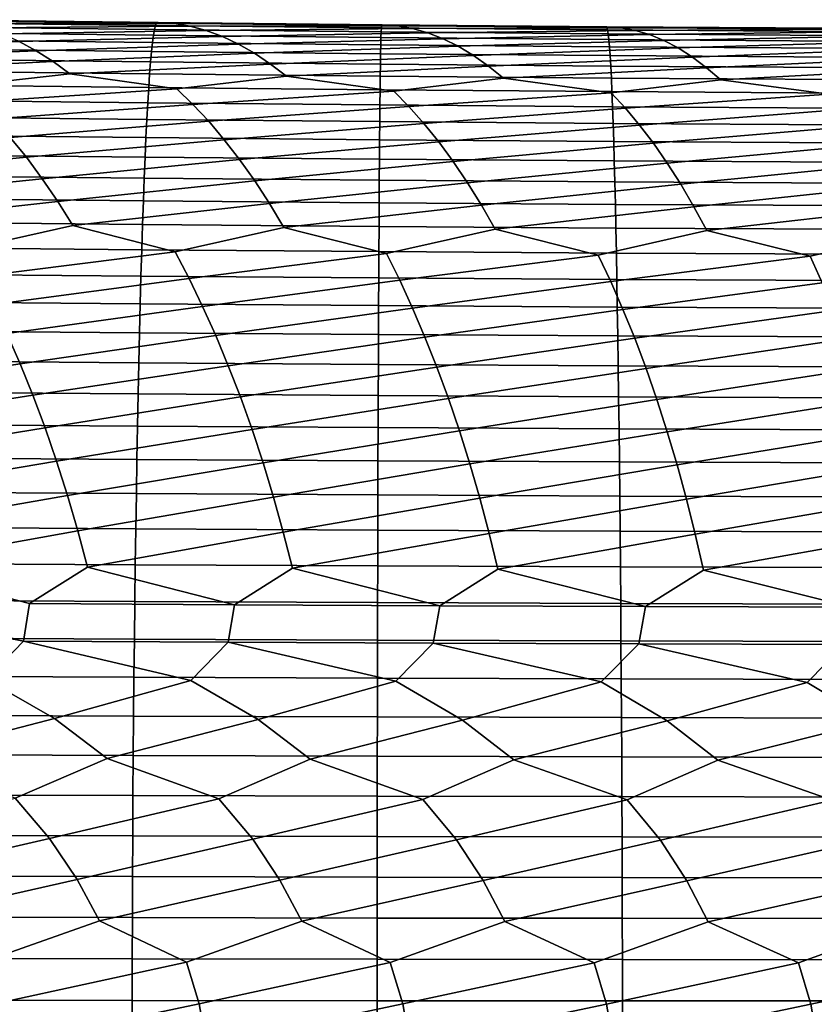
# Model space of a CAD drawing. Header units: metres. Extents: x -240 to 45, y -77 to 27.
# Tile 242 of 256: x -88 to -81, y 1 to 10. Entities that reach past the tile are written whole.
import ezdxf

# ---------------------------------------------------------------- set-up
doc = ezdxf.new("R2010")
doc.units = ezdxf.units.M
doc.layers.add('solid_102011X2', color=7, linetype='CONTINUOUS')

msp = doc.modelspace()

# ---------------------------------------------------------------- linework, layer by layer
at = {"layer": 'solid_102011X2'}
for points in [[(-86.766747, 9.833172, 369.890717), (-88.841843, 9.858905, 369.826752), (-88.864082, 9.852008, 370.213837), (-86.78138, 9.826266, 370.277069)], [(-88.684502, 9.848777, 369.44519), (-88.841843, 9.858905, 369.826752), (-86.766747, 9.833172, 369.890717)], [(-86.799683, 9.766809, 371.047699), (-88.897484, 9.792427, 370.986145), (-88.914093, 9.739918, 371.369965), (-86.8088, 9.714422, 371.430664)], [(-86.790543, 9.804113, 370.662964), (-88.880798, 9.829813, 370.600586), (-88.897484, 9.792427, 370.986145), (-86.799683, 9.766809, 371.047699)], [(-86.78138, 9.826266, 370.277069), (-88.864082, 9.852008, 370.213837), (-88.880798, 9.829813, 370.600586), (-86.790543, 9.804113, 370.662964)], [(-88.526657, 9.823435, 369.064209), (-88.684502, 9.848777, 369.44519), (-86.766747, 9.833172, 369.890717), (-86.617973, 9.82336, 369.507172)], [(-88.368622, 9.78293, 368.684418), (-88.526657, 9.823435, 369.064209), (-86.617973, 9.82336, 369.507172), (-86.468674, 9.798376, 369.124237)], [(-88.210632, 9.727342, 368.306427), (-88.368622, 9.78293, 368.684418), (-86.468674, 9.798376, 369.124237), (-86.319168, 9.758267, 368.742432)], [(-84.698143, 9.745077, 371.068512), (-86.799683, 9.766809, 371.047699), (-86.8088, 9.714422, 371.430664), (-84.699768, 9.692791, 371.450653)], [(-84.696533, 9.782312, 370.684631), (-86.790543, 9.804113, 370.662964), (-86.799683, 9.766809, 371.047699), (-84.698143, 9.745077, 371.068512)], [(-84.694923, 9.804431, 370.299561), (-86.78138, 9.826266, 370.277069), (-86.790543, 9.804113, 370.662964), (-84.696533, 9.782312, 370.684631)], [(-84.687889, 9.811347, 369.91391), (-86.766747, 9.833172, 369.890717), (-86.78138, 9.826266, 370.277069), (-84.694923, 9.804431, 370.299561)], [(-86.617973, 9.82336, 369.507172), (-86.766747, 9.833172, 369.890717), (-84.687889, 9.811347, 369.91391)], [(-86.468674, 9.798376, 369.124237), (-86.617973, 9.82336, 369.507172), (-84.687889, 9.811347, 369.91391), (-84.547691, 9.801845, 369.528442)], [(-86.319168, 9.758267, 368.742432), (-86.468674, 9.798376, 369.124237), (-84.547691, 9.801845, 369.528442), (-84.40696, 9.777205, 369.143524)], [(-86.16967, 9.703113, 368.362396), (-86.319168, 9.758267, 368.742432), (-84.40696, 9.777205, 369.143524), (-84.265999, 9.737473, 368.759735)], [(-82.599129, 9.76444, 370.66507), (-84.696533, 9.782312, 370.684631), (-84.698143, 9.745077, 371.068512), (-82.593231, 9.727258, 371.048157)], [(-82.605049, 9.786531, 370.280823), (-84.694923, 9.804431, 370.299561), (-84.696533, 9.782312, 370.684631), (-82.599129, 9.76444, 370.66507)], [(-82.605614, 9.793459, 369.895905), (-84.687889, 9.811347, 369.91391), (-84.694923, 9.804431, 370.299561), (-82.605049, 9.786531, 370.280823)], [(-84.547691, 9.801845, 369.528442), (-84.687889, 9.811347, 369.91391), (-82.605614, 9.793459, 369.895905)], [(-84.40696, 9.777205, 369.143524), (-84.547691, 9.801845, 369.528442), (-82.605614, 9.793459, 369.895905), (-82.474007, 9.784259, 369.508514)], [(-84.265999, 9.737473, 368.759735), (-84.40696, 9.777205, 369.143524), (-82.474007, 9.784259, 369.508514), (-82.341866, 9.759949, 369.121643)], [(-80.520615, 9.779506, 369.836456), (-82.605614, 9.793459, 369.895905), (-82.605049, 9.786531, 370.280823), (-80.512474, 9.772565, 370.220642)], [(-82.474007, 9.784259, 369.508514), (-82.605614, 9.793459, 369.895905), (-80.520615, 9.779506, 369.836456)], [(-80.512474, 9.772565, 370.220642), (-82.605049, 9.786531, 370.280823), (-82.599129, 9.76444, 370.66507), (-80.499031, 9.750492, 370.604065)], [(-80.499031, 9.750492, 370.604065), (-82.599129, 9.76444, 370.66507), (-82.593231, 9.727258, 371.048157), (-80.485626, 9.713351, 370.986328)], [(-82.341866, 9.759949, 369.121643), (-82.474007, 9.784259, 369.508514), (-80.520615, 9.779506, 369.836456), (-80.397667, 9.770596, 369.447174)], [(-82.209473, 9.720574, 368.735901), (-82.341866, 9.759949, 369.121643), (-80.397667, 9.770596, 369.447174), (-80.274185, 9.746598, 369.058411)], [(-86.817848, 9.647021, 371.811279), (-88.930603, 9.672356, 371.751404), (-88.946991, 9.589846, 372.129913), (-86.826843, 9.564713, 372.188965)], [(-86.8088, 9.714422, 371.430664), (-88.914093, 9.739918, 371.369965), (-88.930603, 9.672356, 371.751404), (-86.817848, 9.647021, 371.811279)], [(-88.052925, 9.656754, 367.930786), (-88.210632, 9.727342, 368.306427), (-86.319168, 9.758267, 368.742432), (-86.16967, 9.703113, 368.362396)], [(-87.895706, 9.571288, 367.558075), (-88.052925, 9.656754, 367.930786), (-86.16967, 9.703113, 368.362396), (-86.020401, 9.632993, 367.98468)], [(-84.699768, 9.692791, 371.450653), (-86.8088, 9.714422, 371.430664), (-86.817848, 9.647021, 371.811279), (-84.701378, 9.625526, 371.830444)], [(-86.020401, 9.632993, 367.98468), (-86.16967, 9.703113, 368.362396), (-84.265999, 9.737473, 368.759735), (-84.125008, 9.682727, 368.377686)], [(-85.871559, 9.548028, 367.609894), (-86.020401, 9.632993, 367.98468), (-84.125008, 9.682727, 368.377686), (-83.9842, 9.613045, 367.997925)], [(-82.587372, 9.675055, 371.429474), (-84.699768, 9.692791, 371.450653), (-84.701378, 9.625526, 371.830444), (-82.581543, 9.607899, 371.808441)], [(-82.593231, 9.727258, 371.048157), (-84.698143, 9.745077, 371.068512), (-84.699768, 9.692791, 371.450653), (-82.587372, 9.675055, 371.429474)], [(-84.125008, 9.682727, 368.377686), (-84.265999, 9.737473, 368.759735), (-82.341866, 9.759949, 369.121643), (-82.209473, 9.720574, 368.735901)], [(-83.9842, 9.613045, 367.997925), (-84.125008, 9.682727, 368.377686), (-82.209473, 9.720574, 368.735901), (-82.077019, 9.66621, 368.351837)], [(-80.485626, 9.713351, 370.986328), (-82.593231, 9.727258, 371.048157), (-82.587372, 9.675055, 371.429474), (-80.472305, 9.66121, 371.366821)], [(-80.472305, 9.66121, 371.366821), (-82.587372, 9.675055, 371.429474), (-82.581543, 9.607899, 371.808441), (-80.459061, 9.594138, 371.744965)], [(-82.077019, 9.66621, 368.351837), (-82.209473, 9.720574, 368.735901), (-80.274185, 9.746598, 369.058411), (-80.150421, 9.707557, 368.670715)], [(-81.944695, 9.596932, 367.970032), (-82.077019, 9.66621, 368.351837), (-80.150421, 9.707557, 368.670715), (-80.026566, 9.653544, 368.284698)], [(-89.751175, 9.497528, 367.098969), (-89.915886, 9.598298, 367.466034), (-88.052925, 9.656754, 367.930786), (-87.895706, 9.571288, 367.558075)], [(-86.826843, 9.564713, 372.188965), (-88.946991, 9.589846, 372.129913), (-88.963234, 9.492524, 372.504883), (-86.835754, 9.467631, 372.56311)], [(-87.739273, 9.471092, 367.188873), (-87.895706, 9.571288, 367.558075), (-86.020401, 9.632993, 367.98468), (-85.871559, 9.548028, 367.609894)], [(-84.701378, 9.625526, 371.830444), (-86.817848, 9.647021, 371.811279), (-86.826843, 9.564713, 372.188965), (-84.702972, 9.543386, 372.207306)], [(-85.723427, 9.448363, 367.238586), (-85.871559, 9.548028, 367.609894), (-83.9842, 9.613045, 367.997925), (-83.84375, 9.528543, 367.621063)], [(-82.581543, 9.607899, 371.808441), (-84.701378, 9.625526, 371.830444), (-84.702972, 9.543386, 372.207306), (-82.575768, 9.525896, 372.184479)], [(-83.84375, 9.528543, 367.621063), (-83.9842, 9.613045, 367.997925), (-82.077019, 9.66621, 368.351837), (-81.944695, 9.596932, 367.970032)], [(-83.703941, 9.429368, 367.247681), (-83.84375, 9.528543, 367.621063), (-81.944695, 9.596932, 367.970032), (-81.812675, 9.512857, 367.591156)], [(-80.459061, 9.594138, 371.744965), (-82.581543, 9.607899, 371.808441), (-82.575768, 9.525896, 372.184479), (-80.445923, 9.512241, 372.120209)], [(-81.812675, 9.512857, 367.591156), (-81.944695, 9.596932, 367.970032), (-80.026566, 9.653544, 368.284698), (-79.902802, 9.584636, 367.90094)], [(-81.681221, 9.414125, 367.215698), (-81.812675, 9.512857, 367.591156), (-79.902802, 9.584636, 367.90094), (-79.779282, 9.500943, 367.52005)], [(-89.587708, 9.382148, 366.735931), (-89.751175, 9.497528, 367.098969), (-87.895706, 9.571288, 367.558075), (-87.739273, 9.471092, 367.188873)], [(-86.835754, 9.467631, 372.56311), (-88.963234, 9.492524, 372.504883), (-88.979301, 9.380532, 372.875732), (-86.844574, 9.355918, 372.933167)], [(-87.584007, 9.356319, 366.82373), (-87.739273, 9.471092, 367.188873), (-85.871559, 9.548028, 367.609894), (-85.723427, 9.448363, 367.238586)], [(-84.702972, 9.543386, 372.207306), (-86.826843, 9.564713, 372.188965), (-86.835754, 9.467631, 372.56311), (-84.704567, 9.446507, 372.580658)], [(-85.576378, 9.33415, 366.871338), (-85.723427, 9.448363, 367.238586), (-83.84375, 9.528543, 367.621063), (-83.703941, 9.429368, 367.247681)], [(-82.575768, 9.525896, 372.184479), (-84.702972, 9.543386, 372.207306), (-84.704567, 9.446507, 372.580658), (-82.570053, 9.429182, 372.557007)], [(-83.565117, 9.315666, 366.878326), (-83.703941, 9.429368, 367.247681), (-81.812675, 9.512857, 367.591156), (-81.681221, 9.414125, 367.215698)], [(-80.445923, 9.512241, 372.120209), (-82.575768, 9.525896, 372.184479), (-82.570053, 9.429182, 372.557007), (-80.432915, 9.415654, 372.491943)], [(-81.550659, 9.300884, 366.844299), (-81.681221, 9.414125, 367.215698), (-79.779282, 9.500943, 367.52005), (-79.656258, 9.402608, 367.142609)], [(-88.60083, 9.241494, 366.417847), (-89.587708, 9.382148, 366.735931), (-87.739273, 9.471092, 367.188873), (-87.584007, 9.356319, 366.82373)], [(-86.593102, 9.217678, 366.487183), (-87.584007, 9.356319, 366.82373), (-85.723427, 9.448363, 367.238586), (-85.576378, 9.33415, 366.871338)], [(-84.704567, 9.446507, 372.580658), (-86.835754, 9.467631, 372.56311), (-86.844574, 9.355918, 372.933167), (-84.706154, 9.33503, 372.94989)], [(-84.581551, 9.197516, 366.515778), (-85.576378, 9.33415, 366.871338), (-83.703941, 9.429368, 367.247681), (-83.565117, 9.315666, 366.878326)], [(-82.570053, 9.429182, 372.557007), (-84.704567, 9.446507, 372.580658), (-84.706154, 9.33503, 372.94989), (-82.564407, 9.317896, 372.925446)], [(-82.566483, 9.181035, 366.503143), (-83.565117, 9.315666, 366.878326), (-81.681221, 9.414125, 367.215698), (-81.550659, 9.300884, 366.844299)], [(-80.432915, 9.415654, 372.491943), (-82.570053, 9.429182, 372.557007), (-82.564407, 9.317896, 372.925446), (-80.420059, 9.304516, 372.859589)], [(-80.548637, 9.168227, 366.449036), (-81.550659, 9.300884, 366.844299), (-79.656258, 9.402608, 367.142609), (-79.534042, 9.289775, 366.769165)], [(-86.844574, 9.355918, 372.933167), (-88.979301, 9.380532, 372.875732), (-88.995171, 9.254043, 373.241882), (-86.853287, 9.229746, 373.298523)], [(-88.443916, 9.097774, 366.063751), (-88.60083, 9.241494, 366.417847), (-87.584007, 9.356319, 366.82373), (-86.593102, 9.217678, 366.487183)], [(-84.706154, 9.33503, 372.94989), (-86.844574, 9.355918, 372.933167), (-86.853287, 9.229746, 373.298523), (-84.707718, 9.209126, 373.314484)], [(-86.444214, 9.074605, 366.130981), (-86.593102, 9.217678, 366.487183), (-85.576378, 9.33415, 366.871338), (-84.581551, 9.197516, 366.515778)], [(-82.564407, 9.317896, 372.925446), (-84.706154, 9.33503, 372.94989), (-84.707718, 9.209126, 373.314484), (-82.558838, 9.192211, 373.289246)], [(-84.440712, 9.055031, 366.15744), (-84.581551, 9.197516, 366.515778), (-83.565117, 9.315666, 366.878326), (-82.566483, 9.181035, 366.503143)], [(-80.420059, 9.304516, 372.859589), (-82.564407, 9.317896, 372.925446), (-82.558838, 9.192211, 373.289246), (-80.407364, 9.179, 373.222595)], [(-86.853287, 9.229746, 373.298523), (-88.995171, 9.254043, 373.241882), (-89.010818, 9.11326, 373.602814), (-86.861885, 9.089319, 373.658661)], [(-88.28894, 8.940082, 365.715424), (-88.443916, 9.097774, 366.063751), (-86.593102, 9.217678, 366.487183), (-86.444214, 9.074605, 366.130981)], [(-84.707718, 9.209126, 373.314484), (-86.853287, 9.229746, 373.298523), (-86.861885, 9.089319, 373.658661), (-84.709267, 9.068999, 373.673828)], [(-82.433708, 9.039076, 366.1427), (-82.566483, 9.181035, 366.503143), (-81.550659, 9.300884, 366.844299), (-80.548637, 9.168227, 366.449036)], [(-86.297142, 8.917584, 365.780487), (-86.444214, 9.074605, 366.130981), (-84.581551, 9.197516, 366.515778), (-84.440712, 9.055031, 366.15744)], [(-82.558838, 9.192211, 373.289246), (-84.707718, 9.209126, 373.314484), (-84.709267, 9.068999, 373.673828), (-82.553352, 9.05233, 373.647797)], [(-84.301552, 8.898617, 365.80484), (-84.440712, 9.055031, 366.15744), (-82.566483, 9.181035, 366.503143), (-82.433708, 9.039076, 366.1427)], [(-80.407364, 9.179, 373.222595), (-82.558838, 9.192211, 373.289246), (-82.553352, 9.05233, 373.647797), (-80.394859, 9.039309, 373.580383)], [(-82.302498, 8.883202, 365.787994), (-82.433708, 9.039076, 366.1427), (-80.548637, 9.168227, 366.449036), (-80.423996, 9.02673, 366.086517)], [(-86.861885, 9.089319, 373.658661), (-89.010818, 9.11326, 373.602814), (-89.026215, 8.958391, 373.957947), (-86.870338, 8.934844, 374.013)], [(-88.136467, 8.768676, 365.373322), (-88.28894, 8.940082, 365.715424), (-86.444214, 9.074605, 366.130981), (-86.297142, 8.917584, 365.780487)], [(-84.709267, 9.068999, 373.673828), (-86.861885, 9.089319, 373.658661), (-86.870338, 8.934844, 374.013), (-84.710785, 8.914857, 374.027374)], [(-86.152428, 8.746872, 365.436279), (-86.297142, 8.917584, 365.780487), (-84.440712, 9.055031, 366.15744), (-84.301552, 8.898617, 365.80484)], [(-82.553352, 9.05233, 373.647797), (-84.709267, 9.068999, 373.673828), (-84.710785, 8.914857, 374.027374), (-82.547958, 8.898458, 374.00061)], [(-84.164612, 8.728527, 365.458496), (-84.301552, 8.898617, 365.80484), (-82.433708, 9.039076, 366.1427), (-82.302498, 8.883202, 365.787994)], [(-80.394859, 9.039309, 373.580383), (-82.553352, 9.05233, 373.647797), (-82.547958, 8.898458, 374.00061), (-80.382553, 8.885649, 373.932404)], [(-86.870338, 8.934844, 374.013), (-89.026215, 8.958391, 373.957947), (-89.041336, 8.789677, 374.306702), (-86.878647, 8.766561, 374.360992)], [(-82.173355, 8.713663, 365.439575), (-82.302498, 8.883202, 365.787994), (-80.423996, 9.02673, 366.086517), (-80.300797, 8.871326, 365.729767)], [(-87.986664, 8.583831, 365.037994), (-88.136467, 8.768676, 365.373322), (-86.297142, 8.917584, 365.780487), (-86.152428, 8.746872, 365.436279)], [(-84.710785, 8.914857, 374.027374), (-86.870338, 8.934844, 374.013), (-86.878647, 8.766561, 374.360992), (-84.712288, 8.746938, 374.374603)], [(-86.010223, 8.56274, 365.098846), (-86.152428, 8.746872, 365.436279), (-84.301552, 8.898617, 365.80484), (-84.164612, 8.728527, 365.458496)], [(-82.547958, 8.898458, 374.00061), (-84.710785, 8.914857, 374.027374), (-84.712288, 8.746938, 374.374603), (-82.542664, 8.730837, 374.347076)], [(-84.030037, 8.545033, 365.118988), (-84.164612, 8.728527, 365.458496), (-82.302498, 8.883202, 365.787994), (-82.173355, 8.713663, 365.439575)], [(-80.382553, 8.885649, 373.932404), (-82.547958, 8.898458, 374.00061), (-82.542664, 8.730837, 374.347076), (-80.370483, 8.718258, 374.278137)], [(-82.046432, 8.53073, 365.097961), (-82.173355, 8.713663, 365.439575), (-80.300797, 8.871326, 365.729767), (-80.179527, 8.702264, 365.379303)], [(-89.804688, 8.409469, 364.610992), (-89.959068, 8.608283, 364.93689), (-88.136467, 8.768676, 365.373322), (-87.986664, 8.583831, 365.037994)], [(-86.878647, 8.766561, 374.360992), (-89.041336, 8.789677, 374.306702), (-89.056175, 8.607387, 374.64856), (-86.886803, 8.584737, 374.702087)], [(-84.712288, 8.746938, 374.374603), (-86.878647, 8.766561, 374.360992), (-86.886803, 8.584737, 374.702087), (-84.713776, 8.56551, 374.714966)], [(-87.839699, 8.385828, 364.709991), (-87.986664, 8.583831, 365.037994), (-86.152428, 8.746872, 365.436279), (-86.010223, 8.56274, 365.098846)], [(-85.870712, 8.365469, 364.768738), (-86.010223, 8.56274, 365.098846), (-84.164612, 8.728527, 365.458496), (-84.030037, 8.545033, 365.118988)], [(-82.542664, 8.730837, 374.347076), (-84.712288, 8.746938, 374.374603), (-84.713776, 8.56551, 374.714966), (-82.537491, 8.549731, 374.686707)], [(-83.89798, 8.348413, 364.786804), (-84.030037, 8.545033, 365.118988), (-82.173355, 8.713663, 365.439575), (-82.046432, 8.53073, 365.097961)], [(-80.370483, 8.718258, 374.278137), (-82.542664, 8.730837, 374.347076), (-82.537491, 8.549731, 374.686707), (-80.35865, 8.537404, 374.617035)], [(-81.921852, 8.334676, 364.763733), (-82.046432, 8.53073, 365.097961), (-80.179527, 8.702264, 365.379303), (-80.060326, 8.519811, 365.035706)], [(-89.653557, 8.197791, 364.292877), (-89.804688, 8.409469, 364.610992), (-87.986664, 8.583831, 365.037994), (-87.839699, 8.385828, 364.709991)], [(-86.886803, 8.584737, 374.702087), (-89.056175, 8.607387, 374.64856), (-89.070686, 8.411791, 374.983002), (-86.894783, 8.389644, 375.035797)], [(-84.713776, 8.56551, 374.714966), (-86.886803, 8.584737, 374.702087), (-86.894783, 8.389644, 375.035797), (-84.715218, 8.370842, 375.047943)], [(-87.695824, 8.174982, 364.389771), (-87.839699, 8.385828, 364.709991), (-86.010223, 8.56274, 365.098846), (-85.870712, 8.365469, 364.768738)], [(-85.734093, 8.155369, 364.446472), (-85.870712, 8.365469, 364.768738), (-84.030037, 8.545033, 365.118988), (-83.89798, 8.348413, 364.786804)], [(-82.537491, 8.549731, 374.686707), (-84.713776, 8.56551, 374.714966), (-84.715218, 8.370842, 375.047943), (-82.532417, 8.355412, 375.018951)], [(-83.768639, 8.138973, 364.462463), (-83.89798, 8.348413, 364.786804), (-82.046432, 8.53073, 365.097961), (-81.921852, 8.334676, 364.763733)], [(-80.35865, 8.537404, 374.617035), (-82.537491, 8.549731, 374.686707), (-82.532417, 8.355412, 375.018951), (-80.347084, 8.343355, 374.948547)], [(-81.799828, 8.125811, 364.437378), (-81.921852, 8.334676, 364.763733), (-80.060326, 8.519811, 365.035706), (-79.943314, 8.32424, 364.699463)], [(-86.894783, 8.389644, 375.035797), (-89.070686, 8.411791, 374.983002), (-89.084854, 8.203195, 375.309479), (-86.902565, 8.181586, 375.361572)], [(-89.505905, 7.973587, 363.983032), (-89.653557, 8.197791, 364.292877), (-87.839699, 8.385828, 364.709991), (-87.695824, 8.174982, 364.389771)], [(-87.555229, 7.951627, 364.077881), (-87.695824, 8.174982, 364.389771), (-85.870712, 8.365469, 364.768738), (-85.734093, 8.155369, 364.446472)], [(-84.715218, 8.370842, 375.047943), (-86.894783, 8.389644, 375.035797), (-86.902565, 8.181586, 375.361572), (-84.716637, 8.163239, 375.373016)], [(-85.600586, 7.932774, 364.132538), (-85.734093, 8.155369, 364.446472), (-83.89798, 8.348413, 364.786804), (-83.768639, 8.138973, 364.462463)], [(-82.532417, 8.355412, 375.018951), (-84.715218, 8.370842, 375.047943), (-84.716637, 8.163239, 375.373016), (-82.527473, 8.148183, 375.343292)], [(-83.642227, 7.917048, 364.146484), (-83.768639, 8.138973, 364.462463), (-81.921852, 8.334676, 364.763733), (-81.799828, 8.125811, 364.437378)], [(-80.347084, 8.343355, 374.948547), (-82.532417, 8.355412, 375.018951), (-82.527473, 8.148183, 375.343292), (-80.335785, 8.136415, 375.272186)], [(-81.680542, 7.904463, 364.119415), (-81.799828, 8.125811, 364.437378), (-79.943314, 8.32424, 364.699463), (-79.828674, 8.115859, 364.371155)], [(-88.564644, 7.728174, 363.724884), (-89.505905, 7.973587, 363.983032), (-87.695824, 8.174982, 364.389771), (-87.555229, 7.951627, 364.077881)], [(-86.902565, 8.181586, 375.361572), (-89.084854, 8.203195, 375.309479), (-89.098663, 7.981928, 375.627533), (-86.910164, 7.960891, 375.678925)], [(-86.608925, 7.708218, 363.801544), (-87.555229, 7.951627, 364.077881), (-85.734093, 8.155369, 364.446472), (-85.600586, 7.932774, 364.132538)], [(-84.716637, 8.163239, 375.373016), (-86.902565, 8.181586, 375.361572), (-86.910164, 7.960891, 375.678925), (-84.718025, 7.943029, 375.689667)], [(-84.649323, 7.691314, 363.837433), (-85.600586, 7.932774, 364.132538), (-83.768639, 8.138973, 364.462463), (-83.642227, 7.917048, 364.146484)], [(-82.527473, 8.148183, 375.343292), (-84.716637, 8.163239, 375.373016), (-84.718025, 7.943029, 375.689667), (-82.522659, 7.928369, 375.659271)], [(-82.686096, 7.677482, 363.832031), (-83.642227, 7.917048, 364.146484), (-81.799828, 8.125811, 364.437378), (-81.680542, 7.904463, 364.119415)], [(-80.335785, 8.136415, 375.272186), (-82.527473, 8.148183, 375.343292), (-82.522659, 7.928369, 375.659271), (-80.324791, 7.916911, 375.587463)], [(-80.719955, 7.666719, 363.785095), (-81.680542, 7.904463, 364.119415), (-79.828674, 8.115859, 364.371155), (-79.716583, 7.894994, 364.051208)], [(-86.910164, 7.960891, 375.678925), (-89.098663, 7.981928, 375.627533), (-89.112083, 7.748321, 375.936646), (-86.917549, 7.72789, 375.987366)], [(-88.428246, 7.480351, 363.432129), (-88.564644, 7.728174, 363.724884), (-87.555229, 7.951627, 364.077881), (-86.608925, 7.708218, 363.801544)], [(-84.718025, 7.943029, 375.689667), (-86.910164, 7.960891, 375.678925), (-86.917549, 7.72789, 375.987366), (-84.719376, 7.710541, 375.997406)], [(-82.522659, 7.928369, 375.659271), (-84.718025, 7.943029, 375.689667), (-84.719376, 7.710541, 375.997406), (-82.51799, 7.696301, 375.966339)], [(-86.479218, 7.461237, 363.506836), (-86.608925, 7.708218, 363.801544), (-85.600586, 7.932774, 364.132538), (-84.649323, 7.691314, 363.837433)], [(-84.526321, 7.445076, 363.540741), (-84.649323, 7.691314, 363.837433), (-83.642227, 7.917048, 364.146484), (-82.686096, 7.677482, 363.832031)], [(-82.569817, 7.431886, 363.533417), (-82.686096, 7.677482, 363.832031), (-81.680542, 7.904463, 364.119415), (-80.719955, 7.666719, 363.785095)], [(-80.324791, 7.916911, 375.587463), (-82.522659, 7.928369, 375.659271), (-82.51799, 7.696301, 375.966339), (-80.31411, 7.68517, 375.89389)], [(-80.610458, 7.42166, 363.484589), (-80.719955, 7.666719, 363.785095), (-79.716583, 7.894994, 364.051208), (-78.752144, 7.65899, 363.696716)], [(-86.917549, 7.72789, 375.987366), (-89.112083, 7.748321, 375.936646), (-89.125107, 7.50274, 376.236328), (-86.924713, 7.482946, 376.286377)], [(-88.296089, 7.22111, 363.149078), (-88.428246, 7.480351, 363.432129), (-86.608925, 7.708218, 363.801544), (-86.479218, 7.461237, 363.506836)], [(-84.719376, 7.710541, 375.997406), (-86.917549, 7.72789, 375.987366), (-86.924713, 7.482946, 376.286377), (-84.720688, 7.466139, 376.295776)], [(-86.353539, 7.202849, 363.221863), (-86.479218, 7.461237, 363.506836), (-84.649323, 7.691314, 363.837433), (-84.526321, 7.445076, 363.540741)], [(-82.51799, 7.696301, 375.966339), (-84.719376, 7.710541, 375.997406), (-84.720688, 7.466139, 376.295776), (-82.513466, 7.452342, 376.264069)], [(-84.40712, 7.187437, 363.253845), (-84.526321, 7.445076, 363.540741), (-82.686096, 7.677482, 363.832031), (-82.569817, 7.431886, 363.533417)], [(-82.457123, 7.17489, 363.244598), (-82.569817, 7.431886, 363.533417), (-80.719955, 7.666719, 363.785095), (-80.610458, 7.42166, 363.484589)], [(-80.31411, 7.68517, 375.89389), (-82.51799, 7.696301, 375.966339), (-82.513466, 7.452342, 376.264069), (-80.303757, 7.441556, 376.190948)], [(-86.924713, 7.482946, 376.286377), (-89.125107, 7.50274, 376.236328), (-89.137695, 7.245569, 376.526154), (-86.931633, 7.226445, 376.575562)], [(-84.720688, 7.466139, 376.295776), (-86.924713, 7.482946, 376.286377), (-86.931633, 7.226445, 376.575562), (-84.721954, 7.210205, 376.58432)], [(-88.168373, 6.950845, 362.87616), (-88.296089, 7.22111, 363.149078), (-86.479218, 7.461237, 363.506836), (-86.353539, 7.202849, 363.221863)], [(-86.232063, 6.933445, 362.947052), (-86.353539, 7.202849, 363.221863), (-84.526321, 7.445076, 363.540741), (-84.40712, 7.187437, 363.253845)], [(-82.513466, 7.452342, 376.264069), (-84.720688, 7.466139, 376.295776), (-84.721954, 7.210205, 376.58432), (-82.509087, 7.196873, 376.551971)], [(-84.291901, 6.918786, 362.977173), (-84.40712, 7.187437, 363.253845), (-82.569817, 7.431886, 363.533417), (-82.457123, 7.17489, 363.244598)], [(-80.303757, 7.441556, 376.190948), (-82.513466, 7.452342, 376.264069), (-82.509087, 7.196873, 376.551971), (-80.293739, 7.18645, 376.478241)], [(-82.348167, 6.906881, 362.966064), (-82.457123, 7.17489, 363.244598), (-80.610458, 7.42166, 363.484589), (-80.504326, 7.165199, 363.193939)], [(-86.931633, 7.226445, 376.575562), (-89.137695, 7.245569, 376.526154), (-89.149841, 6.977196, 376.805664), (-86.938316, 6.958772, 376.854431)], [(-84.721954, 7.210205, 376.58432), (-86.931633, 7.226445, 376.575562), (-86.938316, 6.958772, 376.854431), (-84.723183, 6.943125, 376.862579)], [(-82.509087, 7.196873, 376.551971), (-84.721954, 7.210205, 376.58432), (-84.723183, 6.943125, 376.862579), (-82.504868, 6.93028, 376.82962)], [(-88.045288, 6.669976, 362.61377), (-88.168373, 6.950845, 362.87616), (-86.353539, 7.202849, 363.221863), (-86.232063, 6.933445, 362.947052)], [(-86.114975, 6.653445, 362.682831), (-86.232063, 6.933445, 362.947052), (-84.40712, 7.187437, 363.253845), (-84.291901, 6.918786, 362.977173)], [(-84.180832, 6.639542, 362.711151), (-84.291901, 6.918786, 362.977173), (-82.457123, 7.17489, 363.244598), (-82.348167, 6.906881, 362.966064)], [(-80.293739, 7.18645, 376.478241), (-82.509087, 7.196873, 376.551971), (-82.504868, 6.93028, 376.82962), (-80.284088, 6.920236, 376.75528)], [(-82.243134, 6.62828, 362.698242), (-82.348167, 6.906881, 362.966064), (-80.504326, 7.165199, 363.193939), (-80.401718, 6.897723, 362.913605)], [(-89.847542, 6.397093, 362.254761), (-89.971527, 6.689117, 362.504425), (-88.168373, 6.950845, 362.87616), (-88.045288, 6.669976, 362.61377)], [(-86.938316, 6.958772, 376.854431), (-89.149841, 6.977196, 376.805664), (-89.161514, 6.69804, 377.074402), (-86.944748, 6.680345, 377.122589)], [(-87.92704, 6.378941, 362.362335), (-88.045288, 6.669976, 362.61377), (-86.232063, 6.933445, 362.947052), (-86.114975, 6.653445, 362.682831)], [(-84.723183, 6.943125, 376.862579), (-86.938316, 6.958772, 376.854431), (-86.944748, 6.680345, 377.122589), (-84.724365, 6.665318, 377.130127)], [(-82.504868, 6.93028, 376.82962), (-84.723183, 6.943125, 376.862579), (-84.724365, 6.665318, 377.130127), (-82.500816, 6.652979, 377.096588)], [(-86.00248, 6.363284, 362.429626), (-86.114975, 6.653445, 362.682831), (-84.291901, 6.918786, 362.977173), (-84.180832, 6.639542, 362.711151)], [(-84.074089, 6.350138, 362.456177), (-84.180832, 6.639542, 362.711151), (-82.348167, 6.906881, 362.966064), (-82.243134, 6.62828, 362.698242)], [(-80.284088, 6.920236, 376.75528), (-82.504868, 6.93028, 376.82962), (-82.500816, 6.652979, 377.096588), (-80.274811, 6.643332, 377.021667)], [(-82.142181, 6.339517, 362.441528), (-82.243134, 6.62828, 362.698242), (-80.401718, 6.897723, 362.913605), (-80.302773, 6.619648, 362.644012)], [(-89.729248, 6.095338, 362.016388), (-89.847542, 6.397093, 362.254761), (-88.045288, 6.669976, 362.61377), (-87.92704, 6.378941, 362.362335)], [(-86.944748, 6.680345, 377.122589), (-89.161514, 6.69804, 377.074402), (-89.172722, 6.408537, 377.33194), (-86.950912, 6.3916, 377.379578)], [(-84.724365, 6.665318, 377.130127), (-86.944748, 6.680345, 377.122589), (-86.950912, 6.3916, 377.379578), (-84.72551, 6.377215, 377.386566)], [(-82.500816, 6.652979, 377.096588), (-84.724365, 6.665318, 377.130127), (-84.72551, 6.377215, 377.386566), (-82.496941, 6.365404, 377.352448)], [(-87.814224, 6.078183, 362.122223), (-87.92704, 6.378941, 362.362335), (-86.114975, 6.653445, 362.682831), (-86.00248, 6.363284, 362.429626)], [(-85.895157, 6.063404, 362.187805), (-86.00248, 6.363284, 362.429626), (-84.180832, 6.639542, 362.711151), (-84.074089, 6.350138, 362.456177)], [(-83.972267, 6.051015, 362.212677), (-84.074089, 6.350138, 362.456177), (-82.243134, 6.62828, 362.698242), (-82.142181, 6.339517, 362.441528)], [(-80.274811, 6.643332, 377.021667), (-82.500816, 6.652979, 377.096588), (-82.496941, 6.365404, 377.352448), (-80.26593, 6.356167, 377.276947)], [(-82.045876, 6.04103, 362.196381), (-82.142181, 6.339517, 362.441528), (-80.302773, 6.619648, 362.644012), (-80.207664, 6.331406, 362.38562)], [(-86.950912, 6.3916, 377.379578), (-89.172722, 6.408537, 377.33194), (-89.183411, 6.109125, 377.577942), (-86.956802, 6.092973, 377.625)], [(-84.72551, 6.377215, 377.386566), (-86.950912, 6.3916, 377.379578), (-86.956802, 6.092973, 377.625), (-84.726593, 6.079254, 377.631439)], [(-89.61718, 5.784324, 361.789581), (-89.729248, 6.095338, 362.016388), (-87.92704, 6.378941, 362.362335), (-87.814224, 6.078183, 362.122223)], [(-87.707359, 5.768171, 361.893799), (-87.814224, 6.078183, 362.122223), (-86.00248, 6.363284, 362.429626), (-85.895157, 6.063404, 362.187805)], [(-85.79351, 5.754272, 361.957764), (-85.895157, 6.063404, 362.187805), (-84.074089, 6.350138, 362.456177), (-83.972267, 6.051015, 362.212677)], [(-82.496941, 6.365404, 377.352448), (-84.72551, 6.377215, 377.386566), (-84.726593, 6.079254, 377.631439), (-82.493233, 6.067989, 377.596802)], [(-83.875847, 5.742639, 361.981018), (-83.972267, 6.051015, 362.212677), (-82.142181, 6.339517, 362.441528), (-82.045876, 6.04103, 362.196381)], [(-80.26593, 6.356167, 377.276947), (-82.496941, 6.365404, 377.352448), (-82.493233, 6.067989, 377.596802), (-80.257439, 6.059179, 377.520782)], [(-81.954712, 5.733285, 361.963135), (-82.045876, 6.04103, 362.196381), (-80.207664, 6.331406, 362.38562), (-80.116951, 6.033434, 362.138824)], [(-89.510857, 5.464523, 361.574799), (-89.61718, 5.784324, 361.789581), (-87.814224, 6.078183, 362.122223), (-87.707359, 5.768171, 361.893799)], [(-86.956802, 6.092973, 377.625), (-89.183411, 6.109125, 377.577942), (-89.193588, 5.800272, 377.811981), (-86.962402, 5.784931, 377.858521)], [(-87.605965, 5.449377, 361.67746), (-87.707359, 5.768171, 361.893799), (-85.895157, 6.063404, 362.187805), (-85.79351, 5.754272, 361.957764)], [(-84.726593, 6.079254, 377.631439), (-86.956802, 6.092973, 377.625), (-86.962402, 5.784931, 377.858521), (-84.727623, 5.7719, 377.864441)], [(-85.697052, 5.436359, 361.739868), (-85.79351, 5.754272, 361.957764), (-83.972267, 6.051015, 362.212677), (-83.875847, 5.742639, 361.981018)], [(-82.493233, 6.067989, 377.596802), (-84.726593, 6.079254, 377.631439), (-84.727623, 5.7719, 377.864441), (-82.489708, 5.761199, 377.829285)], [(-83.78434, 5.425482, 361.761566), (-83.875847, 5.742639, 361.981018), (-82.045876, 6.04103, 362.196381), (-81.954712, 5.733285, 361.963135)], [(-80.257439, 6.059179, 377.520782), (-82.493233, 6.067989, 377.596802), (-82.489708, 5.761199, 377.829285), (-80.249359, 5.752831, 377.752777)], [(-81.868179, 5.416755, 361.742157), (-81.954712, 5.733285, 361.963135), (-80.116951, 6.033434, 362.138824), (-80.03109, 5.726196, 361.904022)], [(-89.410423, 5.136418, 361.372314), (-89.510857, 5.464523, 361.574799), (-87.707359, 5.768171, 361.893799), (-87.605965, 5.449377, 361.67746)], [(-86.962402, 5.784931, 377.858521), (-89.193588, 5.800272, 377.811981), (-89.203232, 5.482459, 378.033691), (-86.967712, 5.467953, 378.079742)], [(-87.510185, 5.122283, 361.473511), (-87.605965, 5.449377, 361.67746), (-85.79351, 5.754272, 361.957764), (-85.697052, 5.436359, 361.739868)], [(-84.727623, 5.7719, 377.864441), (-86.962402, 5.784931, 377.858521), (-86.967712, 5.467953, 378.079742), (-84.728607, 5.455631, 378.085175)], [(-82.489708, 5.761199, 377.829285), (-84.727623, 5.7719, 377.864441), (-84.728607, 5.455631, 378.085175), (-82.486374, 5.445512, 378.04953)], [(-80.249359, 5.752831, 377.752777), (-82.489708, 5.761199, 377.829285), (-82.486374, 5.445512, 378.04953), (-80.241714, 5.437597, 377.972534)], [(-85.605927, 5.110147, 361.534454), (-85.697052, 5.436359, 361.739868), (-83.875847, 5.742639, 361.981018), (-83.78434, 5.425482, 361.761566)], [(-83.697884, 5.100022, 361.554688), (-83.78434, 5.425482, 361.761566), (-81.954712, 5.733285, 361.963135), (-81.868179, 5.416755, 361.742157)], [(-81.786415, 5.091918, 361.533844), (-81.868179, 5.416755, 361.742157), (-80.03109, 5.726196, 361.904022), (-79.949593, 5.410164, 361.68158)], [(-86.967712, 5.467953, 378.079742), (-89.203232, 5.482459, 378.033691), (-89.212326, 5.156168, 378.242767), (-86.972725, 5.142521, 378.288361)], [(-89.316055, 4.800514, 361.182526), (-89.410423, 5.136418, 361.372314), (-87.605965, 5.449377, 361.67746), (-87.510185, 5.122283, 361.473511)], [(-87.420166, 4.787394, 361.282288), (-87.510185, 5.122283, 361.473511), (-85.697052, 5.436359, 361.739868), (-85.605927, 5.110147, 361.534454)], [(-84.728607, 5.455631, 378.085175), (-86.967712, 5.467953, 378.079742), (-86.972725, 5.142521, 378.288361), (-84.729546, 5.130928, 378.293335)], [(-85.520279, 4.77614, 361.341858), (-85.605927, 5.110147, 361.534454), (-83.78434, 5.425482, 361.761566), (-83.697884, 5.100022, 361.554688)], [(-82.486374, 5.445512, 378.04953), (-84.728607, 5.455631, 378.085175), (-84.729546, 5.130928, 378.293335), (-82.483231, 5.121408, 378.257202)], [(-83.616615, 4.766766, 361.360718), (-83.697884, 5.100022, 361.554688), (-81.868179, 5.416755, 361.742157), (-81.786415, 5.091918, 361.533844)], [(-80.241714, 5.437597, 377.972534), (-82.486374, 5.445512, 378.04953), (-82.483231, 5.121408, 378.257202), (-80.234505, 5.11396, 378.179749)], [(-81.709549, 4.759277, 361.338501), (-81.786415, 5.091918, 361.533844), (-79.949593, 5.410164, 361.68158), (-79.872574, 5.085817, 361.471863)], [(-87.510185, 5.122283, 361.473511), (-87.420166, 4.787394, 361.282288), (-87.959259, 4.449016, 361.076111), (-89.316055, 4.800514, 361.182526)], [(-86.972725, 5.142521, 378.288361), (-89.212326, 5.156168, 378.242767), (-89.220863, 4.821909, 378.438843), (-86.977425, 4.809142, 378.484009)], [(-85.605927, 5.110147, 361.534454), (-85.520279, 4.77614, 361.341858), (-86.059158, 4.438043, 361.147797), (-87.420166, 4.787394, 361.282288)], [(-84.729546, 5.130928, 378.293335), (-86.972725, 5.142521, 378.288361), (-86.977425, 4.809142, 378.484009), (-84.730415, 4.798297, 378.488525)], [(-82.483231, 5.121408, 378.257202), (-84.729546, 5.130928, 378.293335), (-84.730415, 4.798297, 378.488525), (-82.480286, 4.789391, 378.451996)], [(-80.234505, 5.11396, 378.179749), (-82.483231, 5.121408, 378.257202), (-82.480286, 4.789391, 378.451996), (-80.227753, 4.782423, 378.374115)], [(-83.697884, 5.100022, 361.554688), (-83.616615, 4.766766, 361.360718), (-84.155197, 4.428821, 361.178711), (-85.520279, 4.77614, 361.341858)], [(-81.786415, 5.091918, 361.533844), (-81.709549, 4.759277, 361.338501), (-82.247635, 4.421358, 361.168427), (-83.616615, 4.766766, 361.360718)], [(-79.872574, 5.085817, 361.471863), (-79.800163, 4.753659, 361.275208), (-80.337387, 4.415647, 361.116821), (-81.709549, 4.759277, 361.338501)], [(-89.316055, 4.800514, 361.182526), (-87.959259, 4.449016, 361.076111), (-88.01403, 4.100532, 360.905121), (-89.85527, 4.461729, 360.964142)], [(-86.977425, 4.809142, 378.484009), (-89.220863, 4.821909, 378.438843), (-89.228813, 4.4802, 378.621643), (-86.981804, 4.468335, 378.666382)], [(-87.420166, 4.787394, 361.282288), (-86.059158, 4.438043, 361.147797), (-87.959259, 4.449016, 361.076111)], [(-84.730415, 4.798297, 378.488525), (-86.977425, 4.809142, 378.484009), (-86.981804, 4.468335, 378.666382), (-84.731232, 4.458255, 378.670532)], [(-85.520279, 4.77614, 361.341858), (-84.155197, 4.428821, 361.178711), (-86.059158, 4.438043, 361.147797)], [(-82.480286, 4.789391, 378.451996), (-84.730415, 4.798297, 378.488525), (-84.731232, 4.458255, 378.670532), (-82.477539, 4.449976, 378.633575)], [(-83.616615, 4.766766, 361.360718), (-82.247635, 4.421358, 361.168427), (-84.155197, 4.428821, 361.178711)], [(-80.227753, 4.782423, 378.374115), (-82.480286, 4.789391, 378.451996), (-82.477539, 4.449976, 378.633575), (-80.221451, 4.443499, 378.555298)], [(-81.709549, 4.759277, 361.338501), (-80.337387, 4.415647, 361.116821), (-82.247635, 4.421358, 361.168427)], [(-86.981804, 4.468335, 378.666382), (-89.228813, 4.4802, 378.621643), (-89.236176, 4.131564, 378.790894), (-86.985863, 4.120619, 378.835236)], [(-88.359352, 3.747218, 360.732819), (-89.907166, 4.1123, 360.791473), (-89.85527, 4.461729, 360.964142), (-88.01403, 4.100532, 360.905121)], [(-86.059158, 4.438043, 361.147797), (-86.116791, 4.090368, 360.978485), (-88.01403, 4.100532, 360.905121), (-87.959259, 4.449016, 361.076111)], [(-84.731232, 4.458255, 378.670532), (-86.981804, 4.468335, 378.666382), (-86.985863, 4.120619, 378.835236), (-84.731979, 4.11132, 378.83902)], [(-84.155197, 4.428821, 361.178711), (-84.215668, 4.081817, 361.011047), (-86.116791, 4.090368, 360.978485), (-86.059158, 4.438043, 361.147797)], [(-82.477539, 4.449976, 378.633575), (-84.731232, 4.458255, 378.670532), (-84.731979, 4.11132, 378.83902), (-82.474991, 4.103683, 378.801697)], [(-82.247635, 4.421358, 361.168427), (-82.310936, 4.074889, 361.002441), (-84.215668, 4.081817, 361.011047), (-84.155197, 4.428821, 361.178711)], [(-80.221451, 4.443499, 378.555298), (-82.477539, 4.449976, 378.633575), (-82.474991, 4.103683, 378.801697), (-80.215614, 4.097708, 378.723053)], [(-80.337387, 4.415647, 361.116821), (-80.403465, 4.069576, 360.952423), (-82.310936, 4.074889, 361.002441), (-82.247635, 4.421358, 361.168427)], [(-86.985863, 4.120619, 378.835236), (-89.236176, 4.131564, 378.790894), (-89.242935, 3.776543, 378.946289), (-86.989586, 3.766536, 378.990295)], [(-84.731979, 4.11132, 378.83902), (-86.985863, 4.120619, 378.835236), (-86.989586, 3.766536, 378.990295), (-84.732674, 3.758034, 378.993713)], [(-82.474991, 4.103683, 378.801697), (-84.731979, 4.11132, 378.83902), (-84.732674, 3.758034, 378.993713), (-82.472664, 3.751051, 378.956055)], [(-87.726562, 3.383043, 360.624207), (-88.359352, 3.747218, 360.732819), (-88.01403, 4.100532, 360.905121), (-86.462723, 3.737649, 360.814117)], [(-86.462723, 3.737649, 360.814117), (-88.01403, 4.100532, 360.905121), (-86.116791, 4.090368, 360.978485)], [(-85.836952, 3.374861, 360.692169), (-86.462723, 3.737649, 360.814117), (-86.116791, 4.090368, 360.978485), (-84.562164, 3.729557, 360.854584)], [(-84.562164, 3.729557, 360.854584), (-86.116791, 4.090368, 360.978485), (-84.215668, 4.081817, 361.011047)], [(-83.943497, 3.368009, 360.719391), (-84.562164, 3.729557, 360.854584), (-84.215668, 4.081817, 361.011047), (-82.657898, 3.722951, 360.85379)], [(-82.657898, 3.722951, 360.85379), (-84.215668, 4.081817, 361.011047), (-82.310936, 4.074889, 361.002441)], [(-82.046501, 3.362493, 360.705475), (-82.657898, 3.722951, 360.85379), (-82.310936, 4.074889, 361.002441), (-80.750664, 3.717827, 360.811462)], [(-80.215614, 4.097708, 378.723053), (-82.474991, 4.103683, 378.801697), (-82.472664, 3.751051, 378.956055), (-80.210258, 3.745587, 378.877075)], [(-80.750664, 3.717827, 360.811462), (-82.310936, 4.074889, 361.002441), (-80.403465, 4.069576, 360.952423)], [(-80.14695, 3.358304, 360.65033), (-80.750664, 3.717827, 360.811462), (-80.403465, 4.069576, 360.952423), (-78.841759, 3.71417, 360.727722)], [(-89.11879, 3.023142, 360.421814), (-89.612106, 3.392545, 360.51593), (-88.359352, 3.747218, 360.732819), (-87.726562, 3.383043, 360.624207)], [(-86.989586, 3.766536, 378.990295), (-89.242935, 3.776543, 378.946289), (-89.2491, 3.415687, 379.087616), (-86.992989, 3.406633, 379.131348)], [(-84.732674, 3.758034, 378.993713), (-86.989586, 3.766536, 378.990295), (-86.992989, 3.406633, 379.131348), (-84.733315, 3.398942, 379.13443)], [(-82.472664, 3.751051, 378.956055), (-84.732674, 3.758034, 378.993713), (-84.733315, 3.398942, 379.13443), (-82.470551, 3.392624, 379.096466)], [(-80.210258, 3.745587, 378.877075), (-82.472664, 3.751051, 378.956055), (-82.470551, 3.392624, 379.096466), (-80.205399, 3.387681, 379.017181)], [(-87.238937, 3.014991, 360.519775), (-87.726562, 3.383043, 360.624207), (-86.462723, 3.737649, 360.814117), (-85.836952, 3.374861, 360.692169)], [(-85.355103, 3.008014, 360.577515), (-85.836952, 3.374861, 360.692169), (-84.562164, 3.729557, 360.854584), (-83.943497, 3.368009, 360.719391)], [(-83.467484, 3.002219, 360.594604), (-83.943497, 3.368009, 360.719391), (-82.657898, 3.722951, 360.85379), (-82.046501, 3.362493, 360.705475)], [(-81.576508, 2.997609, 360.570679), (-82.046501, 3.362493, 360.705475), (-80.750664, 3.717827, 360.811462), (-80.14695, 3.358304, 360.65033)], [(-86.992989, 3.406633, 379.131348), (-89.2491, 3.415687, 379.087616), (-89.254623, 3.049549, 379.214691), (-86.996033, 3.041465, 379.258087)], [(-88.090485, 2.647631, 360.368805), (-89.11879, 3.023142, 360.421814), (-87.726562, 3.383043, 360.624207), (-87.238937, 3.014991, 360.519775)], [(-84.733315, 3.398942, 379.13443), (-86.992989, 3.406633, 379.131348), (-86.996033, 3.041465, 379.258087), (-84.733879, 3.034596, 379.260925)], [(-82.470551, 3.392624, 379.096466), (-84.733315, 3.398942, 379.13443), (-84.733879, 3.034596, 379.260925), (-82.468636, 3.028954, 379.222687)], [(-80.205399, 3.387681, 379.017181), (-82.470551, 3.392624, 379.096466), (-82.468636, 3.028954, 379.222687), (-80.201019, 3.024539, 379.143097)], [(-86.202957, 2.641019, 360.445374), (-87.238937, 3.014991, 360.519775), (-85.836952, 3.374861, 360.692169), (-85.355103, 3.008014, 360.577515)], [(-84.311516, 2.635448, 360.48114), (-85.355103, 3.008014, 360.577515), (-83.943497, 3.368009, 360.719391), (-83.467484, 3.002219, 360.594604)], [(-82.416428, 2.630925, 360.475708), (-83.467484, 3.002219, 360.594604), (-82.046501, 3.362493, 360.705475), (-81.576508, 2.997609, 360.570679)], [(-80.518517, 2.627447, 360.428833), (-81.576508, 2.997609, 360.570679), (-80.14695, 3.358304, 360.65033), (-79.683304, 2.994174, 360.505676)], [(-86.996033, 3.041465, 379.258087), (-89.254623, 3.049549, 379.214691), (-89.259521, 2.678698, 379.32724), (-86.998726, 2.671596, 379.370422)], [(-87.771851, 2.271609, 360.287781), (-88.090485, 2.647631, 360.368805), (-87.238937, 3.014991, 360.519775), (-86.202957, 2.641019, 360.445374)], [(-84.733879, 3.034596, 379.260925), (-86.996033, 3.041465, 379.258087), (-86.998726, 2.671596, 379.370422), (-84.734383, 2.665561, 379.372986)], [(-82.468636, 3.028954, 379.222687), (-84.733879, 3.034596, 379.260925), (-84.734383, 2.665561, 379.372986), (-82.466949, 2.660604, 379.334503)], [(-80.201019, 3.024539, 379.143097), (-82.468636, 3.028954, 379.222687), (-82.466949, 2.660604, 379.334503), (-80.197136, 2.656725, 379.254669)], [(-85.888351, 2.266091, 360.357697), (-86.202957, 2.641019, 360.445374), (-85.355103, 3.008014, 360.577515), (-84.311516, 2.635448, 360.48114)], [(-84.000999, 2.261465, 360.386841), (-84.311516, 2.635448, 360.48114), (-83.467484, 3.002219, 360.594604), (-82.416428, 2.630925, 360.475708)], [(-82.110069, 2.257736, 360.374847), (-82.416428, 2.630925, 360.475708), (-81.576508, 2.997609, 360.570679), (-80.518517, 2.627447, 360.428833)], [(-89.39341, 1.897829, 360.112793), (-89.651268, 2.278015, 360.177582), (-88.090485, 2.647631, 360.368805), (-87.771851, 2.271609, 360.287781)], [(-86.998726, 2.671596, 379.370422), (-89.259521, 2.678698, 379.32724), (-89.263786, 2.303709, 379.425171), (-87.001083, 2.2976, 379.468109)], [(-84.734383, 2.665561, 379.372986), (-86.998726, 2.671596, 379.370422), (-87.001083, 2.2976, 379.468109), (-84.734825, 2.292409, 379.470459)], [(-82.466949, 2.660604, 379.334503), (-84.734383, 2.665561, 379.372986), (-84.734825, 2.292409, 379.470459), (-82.465485, 2.288145, 379.431763)], [(-80.197136, 2.656725, 379.254669), (-82.466949, 2.660604, 379.334503), (-82.465485, 2.288145, 379.431763), (-80.193764, 2.284809, 379.351715)], [(-87.517273, 1.892596, 360.217682), (-87.771851, 2.271609, 360.287781), (-86.202957, 2.641019, 360.445374), (-85.888351, 2.266091, 360.357697)], [(-85.637093, 1.888101, 360.282257), (-85.888351, 2.266091, 360.357697), (-84.311516, 2.635448, 360.48114), (-84.000999, 2.261465, 360.386841)], [(-83.75309, 1.88435, 360.306152), (-84.000999, 2.261465, 360.386841), (-82.416428, 2.630925, 360.475708), (-82.110069, 2.257736, 360.374847)], [(-81.865601, 1.881344, 360.28894), (-82.110069, 2.257736, 360.374847), (-80.518517, 2.627447, 360.428833), (-80.216537, 2.254899, 360.321564)], [(-87.001083, 2.2976, 379.468109), (-89.263786, 2.303709, 379.425171), (-89.267403, 1.925157, 379.50827), (-87.003075, 1.920051, 379.551025)], [(-84.734825, 2.292409, 379.470459), (-87.001083, 2.2976, 379.468109), (-87.003075, 1.920051, 379.551025), (-84.735199, 1.915713, 379.553192)], [(-82.465485, 2.288145, 379.431763), (-84.734825, 2.292409, 379.470459), (-84.735199, 1.915713, 379.553192), (-82.464233, 1.912149, 379.514313)], [(-80.193764, 2.284809, 379.351715), (-82.465485, 2.288145, 379.431763), (-82.464233, 1.912149, 379.514313), (-80.190903, 1.90936, 379.434082)], [(-89.183662, 1.51514, 360.059296), (-89.39341, 1.897829, 360.112793), (-87.771851, 2.271609, 360.287781), (-87.517273, 1.892596, 360.217682)], [(-87.310204, 1.511029, 360.15979), (-87.517273, 1.892596, 360.217682), (-85.888351, 2.266091, 360.357697), (-85.637093, 1.888101, 360.282257)], [(-85.432732, 1.507508, 360.220062), (-85.637093, 1.888101, 360.282257), (-84.000999, 2.261465, 360.386841), (-83.75309, 1.88435, 360.306152)], [(-83.551468, 1.504579, 360.239655), (-83.75309, 1.88435, 360.306152), (-82.110069, 2.257736, 360.374847), (-81.865601, 1.881344, 360.28894)], [(-81.666786, 1.502245, 360.218201), (-81.865601, 1.881344, 360.28894), (-80.216537, 2.254899, 360.321564), (-79.97567, 1.879078, 360.23056)], [(-87.003075, 1.920051, 379.551025), (-89.267403, 1.925157, 379.50827), (-89.270378, 1.54363, 379.576447), (-87.004715, 1.539536, 379.619049)], [(-84.735199, 1.915713, 379.553192), (-87.003075, 1.920051, 379.551025), (-87.004715, 1.539536, 379.619049), (-84.735504, 1.536057, 379.621063)], [(-82.464233, 1.912149, 379.514313), (-84.735199, 1.915713, 379.553192), (-84.735504, 1.536057, 379.621063), (-82.463219, 1.533199, 379.582031)], [(-88.38723, 1.129369, 360.054871), (-89.183662, 1.51514, 360.059296), (-87.517273, 1.892596, 360.217682), (-87.310204, 1.511029, 360.15979)], [(-86.50341, 1.126474, 360.138824), (-87.310204, 1.511029, 360.15979), (-85.637093, 1.888101, 360.282257), (-85.432732, 1.507508, 360.220062)], [(-84.615623, 1.124025, 360.181915), (-85.432732, 1.507508, 360.220062), (-83.75309, 1.88435, 360.306152), (-83.551468, 1.504579, 360.239655)], [(-82.724113, 1.122023, 360.183685), (-83.551468, 1.504579, 360.239655), (-81.865601, 1.881344, 360.28894), (-81.666786, 1.502245, 360.218201)], [(-80.190903, 1.90936, 379.434082), (-82.464233, 1.912149, 379.514313), (-82.463219, 1.533199, 379.582031), (-80.18856, 1.530962, 379.501648)], [(-80.829575, 1.120468, 360.143982), (-81.666786, 1.502245, 360.218201), (-79.97567, 1.879078, 360.23056), (-79.779816, 1.5005, 360.15567)], [(-87.004715, 1.539536, 379.619049), (-89.270378, 1.54363, 379.576447), (-89.272682, 1.159719, 379.629578), (-87.005989, 1.156642, 379.672058)], [(-88.267349, 0.74354, 360.024567), (-88.38723, 1.129369, 360.054871), (-87.310204, 1.511029, 360.15979), (-86.50341, 1.126474, 360.138824)], [(-84.735504, 1.536057, 379.621063), (-87.004715, 1.539536, 379.619049), (-87.005989, 1.156642, 379.672058), (-84.735741, 1.154028, 379.67395)], [(-86.385048, 0.741653, 360.105988), (-86.50341, 1.126474, 360.138824), (-85.432732, 1.507508, 360.220062), (-84.615623, 1.124025, 360.181915)], [(-82.463219, 1.533199, 379.582031), (-84.735504, 1.536057, 379.621063), (-84.735741, 1.154028, 379.67395), (-82.462418, 1.151881, 379.634796)], [(-84.49881, 0.74006, 360.146576), (-84.615623, 1.124025, 360.181915), (-83.551468, 1.504579, 360.239655), (-82.724113, 1.122023, 360.183685)], [(-82.608856, 0.738761, 360.145905), (-82.724113, 1.122023, 360.183685), (-81.666786, 1.502245, 360.218201), (-80.829575, 1.120468, 360.143982)], [(-80.18856, 1.530962, 379.501648), (-82.463219, 1.533199, 379.582031), (-82.462418, 1.151881, 379.634796), (-80.186729, 1.1502, 379.554321)], [(-80.71595, 0.737755, 360.103729), (-80.829575, 1.120468, 360.143982), (-79.779816, 1.5005, 360.15567), (-78.933311, 1.119355, 360.062775)], [(-87.005989, 1.156642, 379.672058), (-89.272682, 1.159719, 379.629578), (-89.274338, 0.774014, 379.667572), (-87.006897, 0.77196, 379.709961)], [(-86.50341, 1.126474, 360.138824), (-86.385048, 0.741653, 360.105988), (-88.197685, 0.356722, 360.006653), (-88.267349, 0.74354, 360.024567)], [(-84.735741, 1.154028, 379.67395), (-87.005989, 1.156642, 379.672058), (-87.006897, 0.77196, 379.709961), (-84.735909, 0.770215, 379.711792)], [(-84.615623, 1.124025, 360.181915), (-84.49881, 0.74006, 360.146576), (-86.316277, 0.355823, 360.086609), (-86.385048, 0.741653, 360.105988)], [(-82.462418, 1.151881, 379.634796), (-84.735741, 1.154028, 379.67395), (-84.735909, 0.770215, 379.711792), (-82.461845, 0.768782, 379.672546)], [(-82.724113, 1.122023, 360.183685), (-82.608856, 0.738761, 360.145905), (-84.430931, 0.355063, 360.125732), (-84.49881, 0.74006, 360.146576)], [(-80.829575, 1.120468, 360.143982), (-80.71595, 0.737755, 360.103729), (-82.541893, 0.354445, 360.123627), (-82.608856, 0.738761, 360.145905)], [(-80.186729, 1.1502, 379.554321), (-82.462418, 1.151881, 379.634796), (-82.461845, 0.768782, 379.672546), (-80.185417, 0.76766, 379.59198)], [(-78.933311, 1.119355, 360.062775), (-78.821411, 0.73704, 360.020172), (-80.649948, 0.353968, 360.080048), (-80.71595, 0.737755, 360.103729)], [(-87.006897, 0.77196, 379.709961), (-89.274338, 0.774014, 379.667572), (-89.27533, 0.387112, 379.690369), (-87.007446, 0.386085, 379.732727)], [(-86.385048, 0.741653, 360.105988), (-86.316277, 0.355823, 360.086609), (-87.864517, 0, 360.017303), (-88.197685, 0.356722, 360.006653)], [(-84.735909, 0.770215, 379.711792), (-87.006897, 0.77196, 379.709961), (-87.007446, 0.386085, 379.732727), (-84.736015, 0.385212, 379.734497)], [(-84.49881, 0.74006, 360.146576), (-84.430931, 0.355063, 360.125732), (-85.853981, 0, 360.093567), (-86.316277, 0.355823, 360.086609)], [(-82.461845, 0.768782, 379.672546), (-84.735909, 0.770215, 379.711792), (-84.736015, 0.385212, 379.734497), (-82.461502, 0.384496, 379.695221)], [(-82.608856, 0.738761, 360.145905), (-82.541893, 0.354445, 360.123627), (-83.847755, 0, 360.123077), (-84.430931, 0.355063, 360.125732)], [(-80.71595, 0.737755, 360.103729), (-80.649948, 0.353968, 360.080048), (-81.842865, 0, 360.105927), (-82.541893, 0.354445, 360.123627)], [(-80.185417, 0.76766, 379.59198), (-82.461845, 0.768782, 379.672546), (-82.461502, 0.384496, 379.695221), (-80.184631, 0.383935, 379.614594)]]:
    msp.add_3dface(points, dxfattribs=at)

doc.saveas('drawing.dxf')
